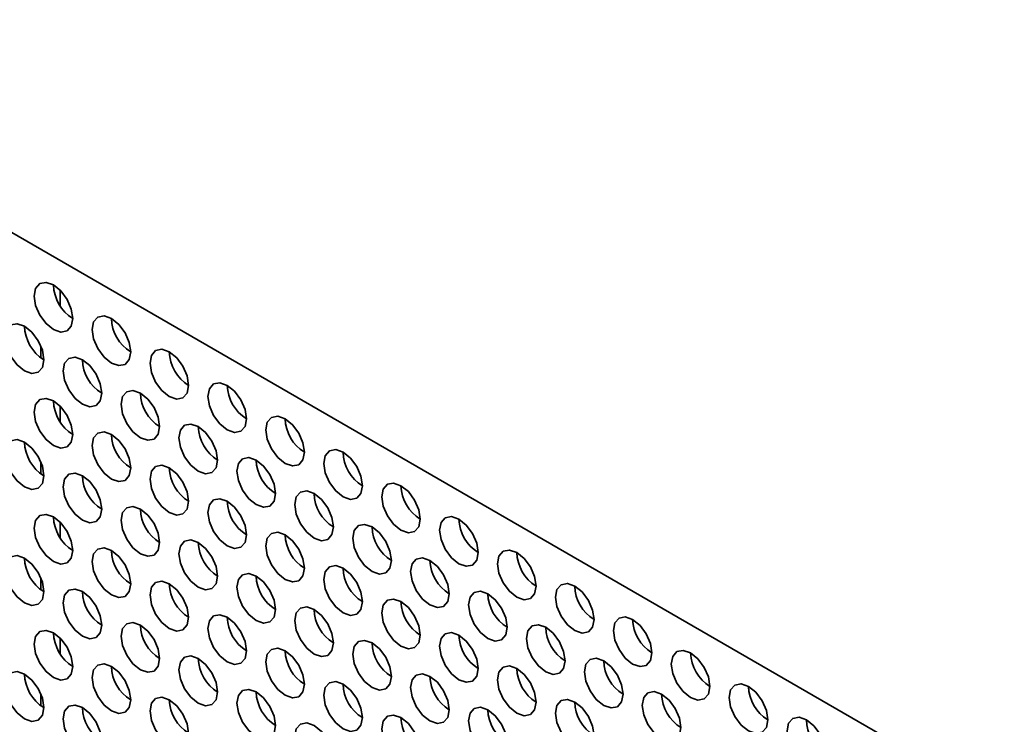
# Model space of a CAD drawing. Header units: millimetres. Extents: x 1 to 1119, y -1 to 863.
# Tile 122 of 211: x 796 to 808, y 650 to 659. Entities that reach past the tile are written whole.
import ezdxf

# ---------------------------------------------------------------- set-up
doc = ezdxf.new("R2010")
doc.units = ezdxf.units.MM

msp = doc.modelspace()

# ---------------------------------------------------------------- linework, layer by layer
at = {"color": 7, "linetype": 'Continuous', "lineweight": 35}
msp.add_line((820.0254, 641.8573), (776.8447, 666.7849), dxfattribs=at)
at = {"color": 8, "linetype": 'Continuous', "lineweight": 35}
for p, q in [((796.0168, 655.1668), (796.0168, 655.3551)), ((795.7811, 654.531), (795.7811, 654.6753)), ((796.0168, 653.7515), (796.0168, 653.9398)), ((795.7811, 653.1157), (795.7811, 653.2599)), ((796.0168, 652.3362), (796.0168, 652.5245)), ((795.7811, 651.7004), (795.7811, 651.8446)), ((796.0168, 650.9208), (796.0168, 651.1091)), ((795.7811, 650.285), (795.7811, 650.4292))]:
    msp.add_line(p, q, dxfattribs=at)
at = {"color": 7, "linetype": 'Continuous', "lineweight": 35, "flags": 128}
for points in [[(796.1723, 655.0094), (796.1544, 655.1239), (796.1033, 655.2417), (796.0268, 655.3448), (795.9366, 655.4176), (795.8464, 655.449), (795.77, 655.4341), (795.7189, 655.3753), (795.7009, 655.2815), (795.7189, 655.167), (795.77, 655.0492), (795.8464, 654.946), (795.9366, 654.8733), (796.0268, 654.8419), (796.1033, 654.8568), (796.1544, 654.9156), (796.1723, 655.0094)], [(796.8794, 654.6012), (796.8615, 654.7157), (796.8104, 654.8335), (796.7339, 654.9366), (796.6437, 655.0094), (796.5535, 655.0408), (796.4771, 655.0259), (796.426, 654.9671), (796.408, 654.8733), (796.426, 654.7588), (796.4771, 654.641), (796.5535, 654.5378), (796.6437, 654.4651), (796.7339, 654.4337), (796.8104, 654.4486), (796.8615, 654.5074), (796.8794, 654.6012)], [(795.8188, 654.5058), (795.8008, 654.6203), (795.7497, 654.7381), (795.6733, 654.8413), (795.5831, 654.9141), (795.4929, 654.9454), (795.4164, 654.9306), (795.3653, 654.8717), (795.3474, 654.7779), (795.3653, 654.6634), (795.4164, 654.5456), (795.4929, 654.4425), (795.5831, 654.3697), (795.6733, 654.3383), (795.7497, 654.3532), (795.8008, 654.412), (795.8188, 654.5058)], [(796.5259, 654.0976), (796.5079, 654.2121), (796.4568, 654.3299), (796.3804, 654.4331), (796.2902, 654.5059), (796.2, 654.5372), (796.1235, 654.5223), (796.0724, 654.4635), (796.0545, 654.3697), (796.0724, 654.2552), (796.1235, 654.1374), (796.2, 654.0343), (796.2902, 653.9615), (796.3804, 653.9301), (796.4568, 653.945), (796.5079, 654.0038), (796.5259, 654.0976)], [(797.5865, 654.193), (797.5686, 654.3075), (797.5175, 654.4253), (797.441, 654.5284), (797.3508, 654.6012), (797.2606, 654.6326), (797.1842, 654.6177), (797.1331, 654.5589), (797.1151, 654.4651), (797.1331, 654.3506), (797.1842, 654.2328), (797.2606, 654.1296), (797.3508, 654.0569), (797.441, 654.0255), (797.5175, 654.0404), (797.5686, 654.0992), (797.5865, 654.193)], [(798.2936, 653.7848), (798.2757, 653.8993), (798.2246, 654.0171), (798.1481, 654.1202), (798.0579, 654.193), (797.9677, 654.2244), (797.8913, 654.2095), (797.8402, 654.1507), (797.8222, 654.0569), (797.8402, 653.9424), (797.8913, 653.8246), (797.9677, 653.7214), (798.0579, 653.6487), (798.1481, 653.6173), (798.2246, 653.6322), (798.2757, 653.691), (798.2936, 653.7848)], [(797.233, 653.6894), (797.215, 653.8039), (797.1639, 653.9217), (797.0875, 654.0249), (796.9973, 654.0976), (796.9071, 654.129), (796.8306, 654.1141), (796.7795, 654.0553), (796.7616, 653.9615), (796.7795, 653.847), (796.8306, 653.7292), (796.9071, 653.6261), (796.9973, 653.5533), (797.0875, 653.5219), (797.1639, 653.5368), (797.215, 653.5956), (797.233, 653.6894)], [(796.1723, 653.594), (796.1544, 653.7086), (796.1033, 653.8263), (796.0268, 653.9295), (795.9366, 654.0023), (795.8464, 654.0336), (795.77, 654.0188), (795.7189, 653.96), (795.7009, 653.8662), (795.7189, 653.7517), (795.77, 653.6339), (795.8464, 653.5307), (795.9366, 653.4579), (796.0268, 653.4266), (796.1033, 653.4414), (796.1544, 653.5002), (796.1723, 653.594)], [(799.0008, 653.3766), (798.9828, 653.4911), (798.9317, 653.6089), (798.8553, 653.712), (798.7651, 653.7848), (798.6749, 653.8162), (798.5984, 653.8013), (798.5473, 653.7425), (798.5293, 653.6487), (798.5473, 653.5342), (798.5984, 653.4164), (798.6749, 653.3132), (798.7651, 653.2404), (798.8553, 653.2091), (798.9317, 653.224), (798.9828, 653.2828), (799.0008, 653.3766)], [(797.9401, 653.2812), (797.9222, 653.3957), (797.8711, 653.5135), (797.7946, 653.6166), (797.7044, 653.6894), (797.6142, 653.7208), (797.5377, 653.7059), (797.4866, 653.6471), (797.4687, 653.5533), (797.4866, 653.4388), (797.5377, 653.321), (797.6142, 653.2179), (797.7044, 653.1451), (797.7946, 653.1137), (797.8711, 653.1286), (797.9222, 653.1874), (797.9401, 653.2812)], [(796.8794, 653.1858), (796.8615, 653.3003), (796.8104, 653.4181), (796.7339, 653.5213), (796.6437, 653.5941), (796.5535, 653.6254), (796.4771, 653.6106), (796.426, 653.5518), (796.408, 653.458), (796.426, 653.3434), (796.4771, 653.2257), (796.5535, 653.1225), (796.6437, 653.0497), (796.7339, 653.0184), (796.8104, 653.0332), (796.8615, 653.092), (796.8794, 653.1858)], [(795.8188, 653.0905), (795.8008, 653.205), (795.7497, 653.3228), (795.6733, 653.4259), (795.5831, 653.4987), (795.4929, 653.5301), (795.4164, 653.5152), (795.3653, 653.4564), (795.3474, 653.3626), (795.3653, 653.2481), (795.4164, 653.1303), (795.4929, 653.0271), (795.5831, 652.9544), (795.6733, 652.923), (795.7497, 652.9379), (795.8008, 652.9967), (795.8188, 653.0905)], [(799.7079, 652.9683), (799.6899, 653.0829), (799.6388, 653.2007), (799.5624, 653.3038), (799.4722, 653.3766), (799.382, 653.408), (799.3055, 653.3931), (799.2544, 653.3343), (799.2365, 653.2405), (799.2544, 653.126), (799.3055, 653.0082), (799.382, 652.905), (799.4722, 652.8322), (799.5624, 652.8009), (799.6388, 652.8157), (799.6899, 652.8746), (799.7079, 652.9683)], [(797.5865, 652.7776), (797.5686, 652.8921), (797.5175, 653.0099), (797.441, 653.1131), (797.3508, 653.1859), (797.2606, 653.2172), (797.1842, 653.2024), (797.1331, 653.1436), (797.1151, 653.0498), (797.1331, 652.9352), (797.1842, 652.8174), (797.2606, 652.7143), (797.3508, 652.6415), (797.441, 652.6102), (797.5175, 652.625), (797.5686, 652.6838), (797.5865, 652.7776)], [(798.6472, 652.873), (798.6293, 652.9875), (798.5782, 653.1053), (798.5017, 653.2084), (798.4115, 653.2812), (798.3213, 653.3126), (798.2448, 653.2977), (798.1937, 653.2389), (798.1758, 653.1451), (798.1937, 653.0306), (798.2448, 652.9128), (798.3213, 652.8097), (798.4115, 652.7369), (798.5017, 652.7055), (798.5782, 652.7204), (798.6293, 652.7792), (798.6472, 652.873)], [(796.5259, 652.6823), (796.5079, 652.7968), (796.4568, 652.9146), (796.3804, 653.0177), (796.2902, 653.0905), (796.2, 653.1219), (796.1235, 653.107), (796.0724, 653.0482), (796.0545, 652.9544), (796.0724, 652.8399), (796.1235, 652.7221), (796.2, 652.6189), (796.2902, 652.5462), (796.3804, 652.5148), (796.4568, 652.5297), (796.5079, 652.5885), (796.5259, 652.6823)], [(800.415, 652.5601), (800.397, 652.6747), (800.3459, 652.7925), (800.2695, 652.8956), (800.1793, 652.9684), (800.0891, 652.9997), (800.0126, 652.9849), (799.9615, 652.9261), (799.9436, 652.8323), (799.9615, 652.7178), (800.0126, 652.6), (800.0891, 652.4968), (800.1793, 652.424), (800.2695, 652.3927), (800.3459, 652.4075), (800.397, 652.4663), (800.415, 652.5601)], [(799.3543, 652.4648), (799.3364, 652.5793), (799.2853, 652.6971), (799.2088, 652.8002), (799.1186, 652.873), (799.0284, 652.9044), (798.9519, 652.8895), (798.9008, 652.8307), (798.8829, 652.7369), (798.9008, 652.6224), (798.9519, 652.5046), (799.0284, 652.4015), (799.1186, 652.3287), (799.2088, 652.2973), (799.2853, 652.3122), (799.3364, 652.371), (799.3543, 652.4648)], [(798.2936, 652.3694), (798.2757, 652.4839), (798.2246, 652.6017), (798.1481, 652.7049), (798.0579, 652.7777), (797.9677, 652.809), (797.8913, 652.7942), (797.8402, 652.7354), (797.8222, 652.6416), (797.8402, 652.527), (797.8913, 652.4092), (797.9677, 652.3061), (798.0579, 652.2333), (798.1481, 652.202), (798.2246, 652.2168), (798.2757, 652.2756), (798.2936, 652.3694)], [(796.1723, 652.1787), (796.1544, 652.2932), (796.1033, 652.411), (796.0268, 652.5142), (795.9366, 652.5869), (795.8464, 652.6183), (795.77, 652.6034), (795.7189, 652.5446), (795.7009, 652.4508), (795.7189, 652.3363), (795.77, 652.2185), (795.8464, 652.1154), (795.9366, 652.0426), (796.0268, 652.0112), (796.1033, 652.0261), (796.1544, 652.0849), (796.1723, 652.1787)], [(797.233, 652.2741), (797.215, 652.3886), (797.1639, 652.5064), (797.0875, 652.6095), (796.9973, 652.6823), (796.9071, 652.7137), (796.8306, 652.6988), (796.7795, 652.64), (796.7616, 652.5462), (796.7795, 652.4317), (796.8306, 652.3139), (796.9071, 652.2107), (796.9973, 652.1379), (797.0875, 652.1066), (797.1639, 652.1215), (797.215, 652.1803), (797.233, 652.2741)], [(800.0614, 652.0566), (800.0435, 652.1711), (799.9924, 652.2889), (799.9159, 652.392), (799.8257, 652.4648), (799.7355, 652.4962), (799.659, 652.4813), (799.6079, 652.4225), (799.59, 652.3287), (799.6079, 652.2142), (799.659, 652.0964), (799.7355, 651.9933), (799.8257, 651.9205), (799.9159, 651.8891), (799.9924, 651.904), (800.0435, 651.9628), (800.0614, 652.0566)], [(801.1221, 652.1519), (801.1041, 652.2665), (801.053, 652.3843), (800.9766, 652.4874), (800.8864, 652.5602), (800.7962, 652.5915), (800.7197, 652.5767), (800.6686, 652.5179), (800.6507, 652.4241), (800.6686, 652.3096), (800.7197, 652.1918), (800.7962, 652.0886), (800.8864, 652.0158), (800.9766, 651.9845), (801.053, 651.9993), (801.1041, 652.0581), (801.1221, 652.1519)], [(799.0008, 651.9612), (798.9828, 652.0757), (798.9317, 652.1935), (798.8553, 652.2967), (798.7651, 652.3695), (798.6749, 652.4008), (798.5984, 652.386), (798.5473, 652.3272), (798.5293, 652.2334), (798.5473, 652.1188), (798.5984, 652.001), (798.6749, 651.8979), (798.7651, 651.8251), (798.8553, 651.7938), (798.9317, 651.8086), (798.9828, 651.8674), (799.0008, 651.9612)], [(797.9401, 651.8659), (797.9222, 651.9804), (797.8711, 652.0982), (797.7946, 652.2013), (797.7044, 652.2741), (797.6142, 652.3055), (797.5377, 652.2906), (797.4866, 652.2318), (797.4687, 652.138), (797.4866, 652.0235), (797.5377, 651.9057), (797.6142, 651.8025), (797.7044, 651.7297), (797.7946, 651.6984), (797.8711, 651.7132), (797.9222, 651.7721), (797.9401, 651.8659)], [(796.8794, 651.7705), (796.8615, 651.885), (796.8104, 652.0028), (796.7339, 652.106), (796.6437, 652.1787), (796.5535, 652.2101), (796.4771, 652.1952), (796.426, 652.1364), (796.408, 652.0426), (796.426, 651.9281), (796.4771, 651.8103), (796.5535, 651.7072), (796.6437, 651.6344), (796.7339, 651.603), (796.8104, 651.6179), (796.8615, 651.6767), (796.8794, 651.7705)], [(801.8292, 651.7437), (801.8112, 651.8583), (801.7601, 651.9761), (801.6837, 652.0792), (801.5935, 652.152), (801.5033, 652.1833), (801.4268, 652.1685), (801.3757, 652.1097), (801.3578, 652.0159), (801.3757, 651.9014), (801.4268, 651.7836), (801.5033, 651.6804), (801.5935, 651.6076), (801.6837, 651.5763), (801.7601, 651.5911), (801.8112, 651.6499), (801.8292, 651.7437)], [(795.8188, 651.6751), (795.8008, 651.7896), (795.7497, 651.9074), (795.6733, 652.0106), (795.5831, 652.0834), (795.4929, 652.1147), (795.4164, 652.0999), (795.3653, 652.0411), (795.3474, 651.9473), (795.3653, 651.8327), (795.4164, 651.715), (795.4929, 651.6118), (795.5831, 651.539), (795.6733, 651.5077), (795.7497, 651.5225), (795.8008, 651.5813), (795.8188, 651.6751)], [(800.7685, 651.6484), (800.7506, 651.7629), (800.6995, 651.8807), (800.623, 651.9838), (800.5328, 652.0566), (800.4426, 652.088), (800.3661, 652.0731), (800.3151, 652.0143), (800.2971, 651.9205), (800.3151, 651.806), (800.3661, 651.6882), (800.4426, 651.5851), (800.5328, 651.5123), (800.623, 651.4809), (800.6995, 651.4958), (800.7506, 651.5546), (800.7685, 651.6484)], [(798.6472, 651.4577), (798.6293, 651.5722), (798.5782, 651.69), (798.5017, 651.7931), (798.4115, 651.8659), (798.3213, 651.8973), (798.2448, 651.8824), (798.1937, 651.8236), (798.1758, 651.7298), (798.1937, 651.6153), (798.2448, 651.4975), (798.3213, 651.3943), (798.4115, 651.3215), (798.5017, 651.2902), (798.5782, 651.305), (798.6293, 651.3639), (798.6472, 651.4577)], [(799.7079, 651.553), (799.6899, 651.6675), (799.6388, 651.7853), (799.5624, 651.8885), (799.4722, 651.9613), (799.382, 651.9926), (799.3055, 651.9778), (799.2544, 651.919), (799.2365, 651.8251), (799.2544, 651.7106), (799.3055, 651.5928), (799.382, 651.4897), (799.4722, 651.4169), (799.5624, 651.3855), (799.6388, 651.4004), (799.6899, 651.4592), (799.7079, 651.553)], [(797.5865, 651.3623), (797.5686, 651.4768), (797.5175, 651.5946), (797.441, 651.6977), (797.3508, 651.7705), (797.2606, 651.8019), (797.1842, 651.787), (797.1331, 651.7282), (797.1151, 651.6344), (797.1331, 651.5199), (797.1842, 651.4021), (797.2606, 651.299), (797.3508, 651.2262), (797.441, 651.1948), (797.5175, 651.2097), (797.5686, 651.2685), (797.5865, 651.3623)], [(802.5363, 651.3355), (802.5183, 651.45), (802.4673, 651.5678), (802.3908, 651.671), (802.3006, 651.7438), (802.2104, 651.7751), (802.1339, 651.7603), (802.0828, 651.7015), (802.0649, 651.6077), (802.0828, 651.4932), (802.1339, 651.3754), (802.2104, 651.2722), (802.3006, 651.1994), (802.3908, 651.1681), (802.4673, 651.1829), (802.5183, 651.2417), (802.5363, 651.3355)], [(796.5259, 651.2669), (796.5079, 651.3814), (796.4568, 651.4992), (796.3804, 651.6024), (796.2902, 651.6752), (796.2, 651.7065), (796.1235, 651.6917), (796.0724, 651.6329), (796.0545, 651.5391), (796.0724, 651.4245), (796.1235, 651.3067), (796.2, 651.2036), (796.2902, 651.1308), (796.3804, 651.0995), (796.4568, 651.1143), (796.5079, 651.1731), (796.5259, 651.2669)], [(801.4756, 651.2402), (801.4577, 651.3547), (801.4066, 651.4725), (801.3301, 651.5756), (801.2399, 651.6484), (801.1497, 651.6798), (801.0733, 651.6649), (801.0222, 651.6061), (801.0042, 651.5123), (801.0222, 651.3978), (801.0733, 651.28), (801.1497, 651.1768), (801.2399, 651.1041), (801.3301, 651.0727), (801.4066, 651.0876), (801.4577, 651.1464), (801.4756, 651.2402)], [(800.415, 651.1448), (800.397, 651.2593), (800.3459, 651.3771), (800.2695, 651.4803), (800.1793, 651.5531), (800.0891, 651.5844), (800.0126, 651.5696), (799.9615, 651.5107), (799.9436, 651.4169), (799.9615, 651.3024), (800.0126, 651.1846), (800.0891, 651.0815), (800.1793, 651.0087), (800.2695, 650.9773), (800.3459, 650.9922), (800.397, 651.051), (800.415, 651.1448)], [(799.3543, 651.0494), (799.3364, 651.164), (799.2853, 651.2818), (799.2088, 651.3849), (799.1186, 651.4577), (799.0284, 651.489), (798.9519, 651.4742), (798.9008, 651.4154), (798.8829, 651.3216), (798.9008, 651.2071), (798.9519, 651.0893), (799.0284, 650.9861), (799.1186, 650.9133), (799.2088, 650.882), (799.2853, 650.8968), (799.3364, 650.9556), (799.3543, 651.0494)], [(797.233, 650.8587), (797.215, 650.9732), (797.1639, 651.091), (797.0875, 651.1942), (796.9973, 651.267), (796.9071, 651.2983), (796.8306, 651.2835), (796.7795, 651.2247), (796.7616, 651.1309), (796.7795, 651.0163), (796.8306, 650.8985), (796.9071, 650.7954), (796.9973, 650.7226), (797.0875, 650.6913), (797.1639, 650.7061), (797.215, 650.7649), (797.233, 650.8587)], [(798.2936, 650.9541), (798.2757, 651.0686), (798.2246, 651.1864), (798.1481, 651.2895), (798.0579, 651.3623), (797.9677, 651.3937), (797.8913, 651.3788), (797.8402, 651.32), (797.8222, 651.2262), (797.8402, 651.1117), (797.8913, 650.9939), (797.9677, 650.8908), (798.0579, 650.818), (798.1481, 650.7866), (798.2246, 650.8015), (798.2757, 650.8603), (798.2936, 650.9541)], [(803.2434, 650.9273), (803.2255, 651.0418), (803.1744, 651.1596), (803.0979, 651.2628), (803.0077, 651.3356), (802.9175, 651.3669), (802.841, 651.3521), (802.7899, 651.2933), (802.772, 651.1995), (802.7899, 651.085), (802.841, 650.9672), (802.9175, 650.864), (803.0077, 650.7912), (803.0979, 650.7599), (803.1744, 650.7747), (803.2255, 650.8335), (803.2434, 650.9273)], [(796.1723, 650.7634), (796.1544, 650.8779), (796.1033, 650.9957), (796.0268, 651.0988), (795.9366, 651.1716), (795.8464, 651.203), (795.77, 651.1881), (795.7189, 651.1293), (795.7009, 651.0355), (795.7189, 650.921), (795.77, 650.8032), (795.8464, 650.7), (795.9366, 650.6272), (796.0268, 650.5959), (796.1033, 650.6108), (796.1544, 650.6696), (796.1723, 650.7634)], [(801.1221, 650.7366), (801.1041, 650.8511), (801.053, 650.9689), (800.9766, 651.0721), (800.8864, 651.1449), (800.7962, 651.1762), (800.7197, 651.1613), (800.6686, 651.1025), (800.6507, 651.0087), (800.6686, 650.8942), (800.7197, 650.7764), (800.7962, 650.6733), (800.8864, 650.6005), (800.9766, 650.5691), (801.053, 650.584), (801.1041, 650.6428), (801.1221, 650.7366)], [(802.1827, 650.832), (802.1648, 650.9465), (802.1137, 651.0643), (802.0372, 651.1674), (801.947, 651.2402), (801.8568, 651.2716), (801.7804, 651.2567), (801.7293, 651.1979), (801.7113, 651.1041), (801.7293, 650.9896), (801.7804, 650.8718), (801.8568, 650.7686), (801.947, 650.6959), (802.0372, 650.6645), (802.1137, 650.6794), (802.1648, 650.7382), (802.1827, 650.832)], [(800.0614, 650.6412), (800.0435, 650.7558), (799.9924, 650.8736), (799.9159, 650.9767), (799.8257, 651.0495), (799.7355, 651.0808), (799.659, 651.066), (799.6079, 651.0072), (799.59, 650.9134), (799.6079, 650.7989), (799.659, 650.6811), (799.7355, 650.5779), (799.8257, 650.5051), (799.9159, 650.4738), (799.9924, 650.4886), (800.0435, 650.5474), (800.0614, 650.6412)], [(799.0008, 650.5459), (798.9828, 650.6604), (798.9317, 650.7782), (798.8553, 650.8813), (798.7651, 650.9541), (798.6749, 650.9855), (798.5984, 650.9706), (798.5473, 650.9118), (798.5293, 650.818), (798.5473, 650.7035), (798.5984, 650.5857), (798.6749, 650.4826), (798.7651, 650.4098), (798.8553, 650.3784), (798.9317, 650.3933), (798.9828, 650.4521), (799.0008, 650.5459)], [(803.9505, 650.5191), (803.9326, 650.6336), (803.8815, 650.7514), (803.805, 650.8546), (803.7148, 650.9274), (803.6246, 650.9587), (803.5481, 650.9439), (803.497, 650.8851), (803.4791, 650.7913), (803.497, 650.6767), (803.5481, 650.559), (803.6246, 650.4558), (803.7148, 650.383), (803.805, 650.3517), (803.8815, 650.3665), (803.9326, 650.4253), (803.9505, 650.5191)], [(797.9401, 650.4505), (797.9222, 650.565), (797.8711, 650.6828), (797.7946, 650.786), (797.7044, 650.8588), (797.6142, 650.8901), (797.5377, 650.8753), (797.4866, 650.8165), (797.4687, 650.7227), (797.4866, 650.6081), (797.5377, 650.4903), (797.6142, 650.3872), (797.7044, 650.3144), (797.7946, 650.2831), (797.8711, 650.2979), (797.9222, 650.3567), (797.9401, 650.4505)], [(802.8898, 650.4238), (802.8719, 650.5383), (802.8208, 650.6561), (802.7443, 650.7592), (802.6541, 650.832), (802.5639, 650.8634), (802.4875, 650.8485), (802.4364, 650.7897), (802.4184, 650.6959), (802.4364, 650.5814), (802.4875, 650.4636), (802.5639, 650.3604), (802.6541, 650.2877), (802.7443, 650.2563), (802.8208, 650.2712), (802.8719, 650.33), (802.8898, 650.4238)], [(795.8188, 650.2598), (795.8008, 650.3743), (795.7497, 650.4921), (795.6733, 650.5953), (795.5831, 650.668), (795.4929, 650.6994), (795.4164, 650.6845), (795.3653, 650.6257), (795.3474, 650.5319), (795.3653, 650.4174), (795.4164, 650.2996), (795.4929, 650.1965), (795.5831, 650.1237), (795.6733, 650.0923), (795.7497, 650.1072), (795.8008, 650.166), (795.8188, 650.2598)], [(796.8794, 650.3552), (796.8615, 650.4697), (796.8104, 650.5875), (796.7339, 650.6906), (796.6437, 650.7634), (796.5535, 650.7948), (796.4771, 650.7799), (796.426, 650.7211), (796.408, 650.6273), (796.426, 650.5128), (796.4771, 650.395), (796.5535, 650.2918), (796.6437, 650.219), (796.7339, 650.1877), (796.8104, 650.2025), (796.8615, 650.2614), (796.8794, 650.3552)], [(801.8292, 650.3284), (801.8112, 650.4429), (801.7601, 650.5607), (801.6837, 650.6639), (801.5935, 650.7367), (801.5033, 650.768), (801.4268, 650.7531), (801.3757, 650.6943), (801.3578, 650.6005), (801.3757, 650.486), (801.4268, 650.3682), (801.5033, 650.2651), (801.5935, 650.1923), (801.6837, 650.1609), (801.7601, 650.1758), (801.8112, 650.2346), (801.8292, 650.3284)], [(799.7079, 650.1377), (799.6899, 650.2522), (799.6388, 650.37), (799.5624, 650.4731), (799.4722, 650.5459), (799.382, 650.5773), (799.3055, 650.5624), (799.2544, 650.5036), (799.2365, 650.4098), (799.2544, 650.2953), (799.3055, 650.1775), (799.382, 650.0744), (799.4722, 650.0016), (799.5624, 649.9702), (799.6388, 649.9851), (799.6899, 650.0439), (799.7079, 650.1377)], [(800.7685, 650.233), (800.7506, 650.3476), (800.6995, 650.4654), (800.623, 650.5685), (800.5328, 650.6413), (800.4426, 650.6726), (800.3661, 650.6578), (800.3151, 650.599), (800.2971, 650.5052), (800.3151, 650.3907), (800.3661, 650.2729), (800.4426, 650.1697), (800.5328, 650.0969), (800.623, 650.0656), (800.6995, 650.0804), (800.7506, 650.1392), (800.7685, 650.233)], [(798.6472, 650.0423), (798.6293, 650.1568), (798.5782, 650.2746), (798.5017, 650.3778), (798.4115, 650.4506), (798.3213, 650.4819), (798.2448, 650.4671), (798.1937, 650.4083), (798.1758, 650.3144), (798.1937, 650.1999), (798.2448, 650.0821), (798.3213, 649.979), (798.4115, 649.9062), (798.5017, 649.8748), (798.5782, 649.8897), (798.6293, 649.9485), (798.6472, 650.0423)], [(803.5969, 650.0156), (803.579, 650.1301), (803.5279, 650.2479), (803.4514, 650.351), (803.3612, 650.4238), (803.271, 650.4552), (803.1946, 650.4403), (803.1435, 650.3815), (803.1255, 650.2877), (803.1435, 650.1732), (803.1946, 650.0554), (803.271, 649.9522), (803.3612, 649.8795), (803.4514, 649.8481), (803.5279, 649.863), (803.579, 649.9218), (803.5969, 650.0156)], [(804.6576, 650.1109), (804.6397, 650.2254), (804.5886, 650.3432), (804.5121, 650.4464), (804.4219, 650.5192), (804.3317, 650.5505), (804.2552, 650.5357), (804.2041, 650.4769), (804.1862, 650.3831), (804.2041, 650.2685), (804.2552, 650.1507), (804.3317, 650.0476), (804.4219, 649.9748), (804.5121, 649.9435), (804.5886, 649.9583), (804.6397, 650.0171), (804.6576, 650.1109)], [(797.5865, 649.9469), (797.5686, 650.0615), (797.5175, 650.1793), (797.441, 650.2824), (797.3508, 650.3552), (797.2606, 650.3866), (797.1842, 650.3717), (797.1331, 650.3129), (797.1151, 650.2191), (797.1331, 650.1046), (797.1842, 649.9868), (797.2606, 649.8836), (797.3508, 649.8108), (797.441, 649.7795), (797.5175, 649.7943), (797.5686, 649.8532), (797.5865, 649.9469)], [(802.5363, 649.9202), (802.5183, 650.0347), (802.4673, 650.1525), (802.3908, 650.2557), (802.3006, 650.3284), (802.2104, 650.3598), (802.1339, 650.3449), (802.0828, 650.2861), (802.0649, 650.1923), (802.0828, 650.0778), (802.1339, 649.96), (802.2104, 649.8569), (802.3006, 649.7841), (802.3908, 649.7527), (802.4673, 649.7676), (802.5183, 649.8264), (802.5363, 649.9202)], [(796.5259, 649.8516), (796.5079, 649.9661), (796.4568, 650.0839), (796.3804, 650.187), (796.2902, 650.2598), (796.2, 650.2912), (796.1235, 650.2763), (796.0724, 650.2175), (796.0545, 650.1237), (796.0724, 650.0092), (796.1235, 649.8914), (796.2, 649.7883), (796.2902, 649.7155), (796.3804, 649.6841), (796.4568, 649.699), (796.5079, 649.7578), (796.5259, 649.8516)], [(801.4756, 649.8248), (801.4577, 649.9394), (801.4066, 650.0571), (801.3301, 650.1603), (801.2399, 650.2331), (801.1497, 650.2644), (801.0733, 650.2496), (801.0222, 650.1908), (801.0042, 650.097), (801.0222, 649.9825), (801.0733, 649.8647), (801.1497, 649.7615), (801.2399, 649.6887), (801.3301, 649.6574), (801.4066, 649.6722), (801.4577, 649.731), (801.4756, 649.8248)], [(800.415, 649.7295), (800.397, 649.844), (800.3459, 649.9618), (800.2695, 650.0649), (800.1793, 650.1377), (800.0891, 650.1691), (800.0126, 650.1542), (799.9615, 650.0954), (799.9436, 650.0016), (799.9615, 649.8871), (800.0126, 649.7693), (800.0891, 649.6661), (800.1793, 649.5934), (800.2695, 649.562), (800.3459, 649.5769), (800.397, 649.6357), (800.415, 649.7295)], [(805.3647, 649.7027), (805.3468, 649.8172), (805.2957, 649.935), (805.2192, 650.0382), (805.129, 650.111), (805.0388, 650.1423), (804.9623, 650.1275), (804.9112, 650.0687), (804.8933, 649.9749), (804.9112, 649.8603), (804.9623, 649.7425), (805.0388, 649.6394), (805.129, 649.5666), (805.2192, 649.5353), (805.2957, 649.5501), (805.3468, 649.6089), (805.3647, 649.7027)], [(799.3543, 649.6341), (799.3364, 649.7486), (799.2853, 649.8664), (799.2088, 649.9696), (799.1186, 650.0424), (799.0284, 650.0737), (798.9519, 650.0589), (798.9008, 650), (798.8829, 649.9062), (798.9008, 649.7917), (798.9519, 649.6739), (799.0284, 649.5708), (799.1186, 649.498), (799.2088, 649.4666), (799.2853, 649.4815), (799.3364, 649.5403), (799.3543, 649.6341)]]:
    msp.add_lwpolyline(points, dxfattribs=at)
at = {"color": 7, "linetype": 'Continuous', "lineweight": 35}
for centre, start, end in [((796.4321, 655.4315), 181.60143, 238.39389), ((796.0785, 654.9279), 181.60099, 238.39334), ((797.1392, 655.0233), 181.6027, 238.39262), ((797.8463, 654.6151), 181.60099, 238.39334), ((796.7857, 654.5197), 181.60148, 238.39285), ((798.5534, 654.2069), 181.60148, 238.39285), ((797.4928, 654.1115), 181.60143, 238.39389), ((796.4321, 654.0161), 181.60168, 238.39339), ((799.2605, 653.7987), 181.6027, 238.39262), ((797.1392, 653.6079), 181.60295, 238.39212), ((798.1999, 653.7033), 181.6027, 238.39262), ((796.0785, 653.5126), 181.60099, 238.39334), ((799.9676, 653.3904), 181.60099, 238.39334), ((798.907, 653.2951), 181.60099, 238.39334), ((797.8463, 653.1997), 181.60125, 238.39284), ((796.7857, 653.1044), 181.60148, 238.39285), ((799.6141, 652.8869), 181.60148, 238.39285), ((800.6747, 652.9822), 181.60148, 238.39285), ((798.5534, 652.7915), 181.60173, 238.39235), ((797.4928, 652.6962), 181.60143, 238.39389), ((796.4321, 652.6008), 181.60161, 238.39395), ((801.3818, 652.574), 181.60143, 238.39389), ((800.3212, 652.4787), 181.60143, 238.39389), ((798.1999, 652.288), 181.6027, 238.39262), ((799.2605, 652.3833), 181.60295, 238.39212), ((797.1392, 652.1926), 181.60288, 238.39268), ((802.0889, 652.1658), 181.60099, 238.39334), ((796.0785, 652.0972), 181.60118, 238.3934), ((801.0283, 652.0705), 181.60099, 238.39334), ((799.9676, 651.9751), 181.60125, 238.39284), ((797.8463, 651.7844), 181.60118, 238.3934), ((798.907, 651.8797), 181.60099, 238.39334), ((796.7857, 651.689), 181.60166, 238.39292), ((801.7354, 651.6623), 181.60148, 238.39285), ((802.7961, 651.7576), 181.60148, 238.39285), ((800.6747, 651.5669), 181.60173, 238.39235), ((799.6141, 651.4715), 181.60148, 238.39285), ((798.5534, 651.3762), 181.60166, 238.39292), ((803.5032, 651.3494), 181.60143, 238.39389), ((796.4321, 651.1855), 181.60161, 238.39395), ((797.4928, 651.2808), 181.60161, 238.39395), ((802.4425, 651.2541), 181.60143, 238.39389), ((800.3212, 651.0633), 181.60143, 238.39389), ((801.3819, 651.1587), 181.60168, 238.39339), ((799.2605, 650.968), 181.60288, 238.39268), ((804.2103, 650.9412), 181.6027, 238.39262), ((798.1999, 650.8726), 181.60288, 238.39268), ((803.1496, 650.8459), 181.6027, 238.39262), ((797.1392, 650.7773), 181.60288, 238.39268), ((802.089, 650.7505), 181.60125, 238.39284), ((796.0786, 650.6819), 181.60169, 238.3924), ((801.0283, 650.6551), 181.60099, 238.39334), ((798.907, 650.4644), 181.60118, 238.3934), ((799.9676, 650.5598), 181.60118, 238.3934), ((804.9174, 650.533), 181.60099, 238.39334), ((797.8463, 650.369), 181.60118, 238.3934), ((802.7961, 650.3423), 181.60173, 238.39235), ((803.8567, 650.4377), 181.60099, 238.39334), ((796.7857, 650.2737), 181.60217, 238.39192), ((801.7354, 650.2469), 181.60148, 238.39285), ((800.6747, 650.1516), 181.60166, 238.39292), ((805.6245, 650.1248), 181.60148, 238.39285)]:
    msp.add_arc(centre, 0.4957, start, end, dxfattribs=at)

doc.saveas('drawing.dxf')
